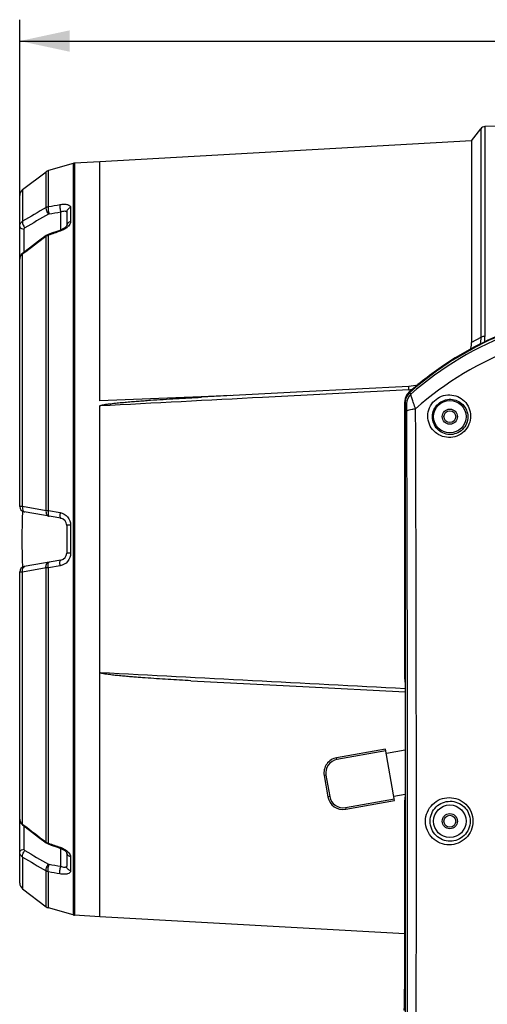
# Model space of a CAD drawing. Header units: millimetres. Extents: x -192 to 265, y -68 to 200.
# Tile 41 of 47: x 169 to 202, y 113 to 182. Entities that reach past the tile are written whole.
import ezdxf

# ---------------------------------------------------------------- set-up
doc = ezdxf.new("R2010")
doc.units = ezdxf.units.MM
doc.header["$LTSCALE"] = 16.335
doc.layers.get('0').update_dxf_attribs({"linetype": 'CONTINUOUS'})
doc.layers.add('02___PRT_ALL_AXES', color=7, linetype='CONTINUOUS')
doc.styles.get("Standard").update_dxf_attribs({"font": 'txt', "width": 0.85})
doc.dimstyles.new('DIMSTYLE_1', dxfattribs={"dimtxt": 3.3, "dimasz": 3.5, "dimexe": 1.5, "dimexo": 1, "dimgap": 0.825, "dimtad": 1, "dimdec": 0, "dimlfac": 100, "dimdsep": 46, "dimtxsty": 'STANDARD', "dimblk": '_FILLED', "dimblk1": '_FILLED', "dimblk2": '_FILLED', "dimcen": 0.09, "dimadec": 0, "dimazin": 0, "dimtp": 0.01, "dimtm": 0.01, "dimtfac": 1, "dimtdec": 0, "dimtofl": 0, "dimtmove": 0, "dimatfit": 3, "dimldrblk": '_FILLED', "dimfxl": 1, "dimtolj": 1, "dimarcsym": 0})

# ---------------------------------------------------------------- blocks, each defined once
blk = doc.blocks.new('_FILLED')
at = {"color": 0, "linetype": 'ByBlock'}
blk.add_solid([(0, 0), (-1, 0.214), (-1, -0.214)], dxfattribs=at)
blk = doc.blocks.new('*D6')
at = {"color": 7, "linetype": 'Continuous'}
for p, q in [((169.002, 166.493), (169.002, 182.329)), ((253.794, 150.078), (253.794, 182.329)), ((169.002, 180.829), (211.398, 180.829)), ((253.794, 180.829), (211.398, 180.829))]:
    blk.add_line(p, q, dxfattribs=at)
at = {"color": 7, "linetype": 'Continuous', "xscale": 3.5, "yscale": 3.5, "zscale": 3.5, "rotation": 180}
blk.add_blockref('_FILLED', (169.002, 180.829), dxfattribs=at)
at = {"color": 7, "linetype": 'Continuous', "xscale": 3.5, "yscale": 3.5, "zscale": 3.5}
blk.add_blockref('_FILLED', (253.794, 180.829), dxfattribs=at)

msp = doc.modelspace()

# ---------------------------------------------------------------- linework, layer by layer
at = {"color": 7, "linetype": 'Continuous'}
for p, q in [((200.75216, 173.80398), (201.40219, 174.66)), ((201.40219, 174.66), (201.40219, 159.98658)), ((205.60451, 174.8787), (201.69897, 174.81053)), ((201.69897, 174.81053), (201.69897, 160.06058)), ((200.75216, 173.80398), (174.64048, 172.34411)), ((200.75216, 173.80398), (200.75216, 159.64042)), ((172.75156, 172.2189), (171.02299, 171.72329)), ((171.02299, 169.19161), (171.02299, 171.72329)), ((172.86123, 172.23766), (172.75156, 172.2189)), ((172.75156, 172.2189), (172.75156, 119.37708)), ((174.64048, 172.34411), (172.86123, 172.23766)), ((172.86123, 172.23766), (172.86123, 119.35832)), ((174.64048, 155.53417), (174.64048, 172.34411)), ((169.2025, 170.38126), (170.85534, 171.6392)), ((170.85534, 169.11969), (170.85534, 171.6392)), ((169.2025, 170.38126), (169.2025, 168.15216)), ((169.00216, 148.09692), (169.00216, 169.97702)), ((172.58015, 169.11289), (172.58015, 168.12848)), ((171.88438, 167.53995), (171.88438, 168.81524)), ((172.30416, 168.7891), (172.30416, 167.83719)), ((169.317, 165.97705), (169.317, 167.60464)), ((172.30416, 167.81836), (172.30416, 167.81798)), ((172.30571, 167.83719), (172.30663, 167.84148)), ((171.0024, 167.22957), (170.8553, 167.15056)), ((170.85534, 147.82037), (170.85534, 167.0973)), ((171.23048, 167.30917), (171.0024, 167.22957)), ((171.02299, 147.81779), (171.02299, 167.17181)), ((169.11645, 165.80687), (169.03869, 165.67738)), ((169.20181, 165.88903), (169.11645, 165.80687)), ((169.22888, 165.85368), (169.2025, 165.83347)), ((169.2025, 148.11668), (169.2025, 165.83347)), ((201.40219, 159.98658), (200.75216, 159.64042)), ((196.35478, 156.54708), (188.90039, 156.15824)), ((196.99187, 156.6191), (196.35478, 156.54708)), ((181.76521, 155.81284), (174.64048, 155.53417)), ((183.83218, 155.8937), (181.76521, 155.81284)), ((188.90039, 156.15824), (181.76627, 155.78583)), ((196.33903, 156.30606), (186.07374, 155.76799)), ((196.36149, 156.13253), (196.3047, 156.07723)), ((196.36149, 156.13253), (196.48913, 155.98979)), ((174.64048, 119.25187), (174.64048, 155.1678)), ((196.06556, 155.52549), (196.06374, 155.46865)), ((196.06374, 136.13269), (196.06374, 155.46865)), ((196.06374, 155.46865), (196.06386, 155.46865)), ((196.06386, 136.13246), (196.06386, 155.46865)), ((196.09466, 155.4342), (196.06386, 155.46865)), ((196.09466, 155.4342), (196.09466, 89.44046)), ((196.1913, 155.32612), (196.09466, 155.4342)), ((169.2025, 148.11668), (170.85534, 147.82037)), ((171.88438, 147.26901), (169.317, 147.72171)), ((171.02299, 147.81779), (171.84553, 147.67043)), ((172.58015, 146.7824), (172.58015, 144.81358)), ((172.30416, 146.76873), (172.30416, 144.82725)), ((171.88438, 144.32697), (169.317, 143.87427)), ((169.00216, 121.61896), (169.00216, 143.49906)), ((170.85534, 143.7756), (169.2025, 143.4793)), ((169.2025, 125.76251), (169.2025, 143.4793)), ((170.85534, 124.49868), (170.85534, 143.7756)), ((171.84553, 143.92554), (171.02299, 143.77819)), ((171.02299, 124.42417), (171.02299, 143.77819)), ((196.06376, 136.13269), (196.06386, 136.13246)), ((196.07261, 136.12371), (196.06386, 136.13246)), ((196.07914, 135.74276), (196.07914, 127.65922)), ((194.71156, 131.04047), (191.27212, 130.434)), ((194.73362, 130.9154), (191.29417, 130.30893)), ((195.35111, 127.41342), (194.71156, 131.04047)), ((196.07914, 130.95921), (194.7667, 130.72779)), ((191.29417, 130.30893), (191.27212, 130.434)), ((190.52154, 129.2055), (190.39647, 129.18345)), ((190.39647, 129.18345), (190.66111, 127.6826)), ((190.52154, 129.2055), (190.78618, 127.70466)), ((190.78618, 127.70466), (190.66111, 127.6826)), ((191.88961, 126.93203), (195.32905, 127.53849)), ((191.91167, 126.80696), (195.35111, 127.41342)), ((195.29597, 127.7261), (196.07914, 127.86419)), ((191.88961, 126.93203), (191.91167, 126.80696)), ((196.06374, 115.61926), (196.06374, 127.26929)), ((196.06376, 127.26929), (196.06386, 127.26952)), ((196.07261, 127.27827), (196.06386, 127.26952)), ((196.06386, 115.61926), (196.06386, 127.26952)), ((169.03422, 125.92988), (169.10811, 125.79948)), ((169.10811, 125.79948), (169.20181, 125.70695)), ((169.2025, 125.76251), (169.22888, 125.7423)), ((169.317, 123.99134), (169.317, 125.61893)), ((170.32179, 124.85186), (170.8553, 124.44542)), ((170.8553, 124.44542), (171.0024, 124.36641)), ((171.0024, 124.36641), (171.21746, 124.29135)), ((171.82529, 124.07954), (171.85165, 124.07007)), ((171.85165, 124.07007), (172.02877, 123.98993)), ((171.88438, 122.78074), (171.88438, 124.05526)), ((169.2025, 123.44382), (169.2025, 121.21472)), ((172.29985, 123.76682), (172.30504, 123.75739)), ((172.30416, 123.77796), (172.30416, 123.77762)), ((172.30416, 123.75739), (172.30416, 122.80688)), ((172.58015, 123.4675), (172.58015, 122.48309)), ((170.85534, 119.95678), (170.85534, 122.47629)), ((171.02299, 119.87269), (171.02299, 122.40437)), ((169.2025, 121.21472), (170.85534, 119.95678)), ((172.75156, 119.37708), (171.02299, 119.87269)), ((172.86123, 119.35832), (172.75156, 119.37708)), ((174.64048, 119.25187), (172.86123, 119.35832)), ((196.06374, 118.05412), (174.64048, 119.25187)), ((196.061, 114.81992), (196.06185, 114.94554)), ((196.06374, 115.61926), (196.06386, 115.61926)), ((196.06382, 115.52503), (196.06386, 115.61926)), ((196.05472, 114.25796), (196.05489, 114.26892)), ((196.05725, 114.45187), (196.05473, 114.26996)), ((196.05473, 114.26996), (196.05475, 114.25796)), ((196.05489, 114.26892), (196.05611, 114.35175)), ((196.03642, 113.14898), (196.02805, 112.66129))]:
    msp.add_line(p, q, dxfattribs=at)
for points in [[(172.03978, 167.61211), (171.86474, 167.53083), (171.82529, 167.51644)], [(172.26185, 167.77954), (172.17604, 167.70137), (172.03978, 167.61211)], [(172.30663, 167.84148), (172.30119, 167.83143), (172.26185, 167.77954)], [(170.8553, 167.15056), (170.33257, 166.75234), (169.69813, 166.26829), (169.20181, 165.88903)], [(171.82529, 167.51644), (171.60542, 167.43987), (171.23048, 167.30917)], [(169.03869, 165.67738), (169.00377, 165.53248), (169.00216, 165.49284)], [(208.62933, 161.81948), (205.17709, 161.04654), (201.90552, 159.7887), (198.89636, 158.08911), (196.36149, 156.13253)], [(196.3047, 156.07723), (196.13691, 155.82184), (196.06556, 155.52549)], [(181.0346, 135.84836), (188.88707, 135.43843), (196.07914, 135.06327)], [(169.00216, 126.10301), (169.003, 126.07442), (169.03422, 125.92988)], [(169.20181, 125.70695), (169.68736, 125.33591), (170.32179, 124.85186)], [(171.21746, 124.29135), (171.59239, 124.16064), (171.82529, 124.07954)], [(172.02877, 123.98993), (172.16845, 123.90044), (172.25766, 123.821), (172.29985, 123.76682)], [(196.06378, 115.61926), (196.06345, 115.35836), (196.06131, 114.88189), (196.05725, 114.45187)], [(196.0547, 114.26996), (196.04669, 113.76914), (196.03642, 113.14898)]]:
    msp.add_lwpolyline(points, dxfattribs=at)
for centre, radius in [((199.22816, 154.41463), 1.143), ((199.22816, 154.41463), 0.5334), ((199.22816, 154.41463), 0.4191), ((199.22816, 125.96663), 1.143), ((199.22816, 125.96663), 0.5334), ((199.22816, 125.96663), 0.4191)]:
    msp.add_circle(centre, radius, dxfattribs=at)
for centre, radius, start, end in [((201.70562, 174.42959), 0.381, 91, 142.7883024), ((171.163, 171.23496), 0.508, 105.9984907, 127.2740233), ((172.89157, 171.73057), 0.508, 93.4238077, 105.9984907), ((169.51016, 169.97702), 0.508, 127.2740233, 180), ((561.49785, -500.11637), 774.90546, 120.27271102, 120.41431888), ((553.11098, -484.57417), 756.7737, 120.32436459, 120.46944448), ((171.5696, 168.64234), 1.19074, 307.3014041, 311.969579), ((172.57159, 167.81833), 0.26742, 176.0854517, 179.9919842), ((724.57552, -558.76977), 912.95621, 127.33782386, 127.46631756), ((171.15022, 166.65123), 0.53472, 120.5398642, 123.4667079), ((171.15603, 166.64146), 0.54609, 118.5272104, 120.5437963), ((171.16274, 166.62887), 0.56035, 113.9005755, 118.5155106), ((171.17277, 166.6054), 0.58588, 104.8118732, 113.8674377), ((169.35508, 165.49314), 0.35292, 170.8889537, 179.971123), ((169.36552, 165.49139), 0.3635, 163.3797175, 170.8764393), ((169.48335, 165.4053), 0.51206, 123.2612836, 130.4177759), ((211.97649, 138.45072), 23.59545, 108.7803382, 123.4655893), ((199.28729, 160.06267), 2.41169, 350.1682671, 359.9502377), ((211.64161, 138.95683), 22.98857, 123.4648932, 131.657442), ((196.95719, 155.46725), 0.89343, 157.315075, 173.5521277), ((196.98353, 155.43425), 0.88886, 131.6893302, 180.0029166), ((196.9534, 155.46815), 0.88958, 155.8829819, 157.2744589), ((196.95448, 155.4675), 0.89083, 145.9793947, 155.8732231), ((196.98388, 155.43414), 0.88923, 155.8513851, 160.2256324), ((196.9838, 155.43412), 0.88916, 147.7965005, 155.8476513), ((197.0803, 155.32584), 0.889, 131.681143, 179.9814769), ((196.9538, 155.46768), 0.89017, 137.3313625, 145.9648), ((196.98378, 155.43408), 0.88918, 142.4680724, 147.7933175), ((196.98294, 155.43472), 0.88811, 139.7392506, 142.46749), ((196.95372, 155.46762), 0.89016, 131.6910622, 137.3244986), ((196.98432, 155.43345), 0.88999, 131.6931858, 139.7345015), ((195.91363, 164.42666), 8.13173, 272.9986888, 275.0566236), ((196.95319, 155.46836), 0.88933, 175.7915146, 179.9815844), ((196.95287, 155.4684), 0.88901, 173.5943482, 175.7921275), ((196.98509, 155.43411), 0.89042, 171.9569678, 179.9942751), ((196.98313, 155.43431), 0.88846, 169.1733864, 171.9521157), ((196.98407, 155.43413), 0.88942, 163.9031125, 169.1728894), ((196.98396, 155.43411), 0.88931, 160.2251479, 163.8999228), ((-7515.05569, 125.0809), 7711.31375, 359.778871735, 0.220701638), ((-7473.14979, 125.08095), 7670.02892, 359.776310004, 0.223257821), ((169.38316, 148.09692), 0.381, 179.9999977, 259.9999866), ((171.79616, 146.76873), 0.508, 0, 80), ((171.79616, 144.82725), 0.508, 280, 360), ((169.38316, 143.49906), 0.381, 100, 180), ((191.45957, 129.3709), 1.0795, 100, 190), ((191.45957, 129.3709), 0.9525, 100, 190), ((191.72421, 127.87006), 1.0795, 190, 280), ((191.72421, 127.87006), 0.9525, 190, 280), ((169.35331, 126.10273), 0.35115, 180.0114861, 186.3629021), ((724.57552, 850.36575), 912.95621, 232.53368243, 232.66217614), ((171.15823, 124.95794), 0.55015, 236.5943757, 246.0741911), ((171.16968, 124.98272), 0.57745, 246.0330169, 250.5497439), ((171.17471, 124.99697), 0.59255, 250.5505297, 255.1649043), ((561.49785, 791.71235), 774.90546, 239.58568112, 239.72728898), ((553.11098, 776.17014), 756.7737, 239.53055552, 239.67563541), ((171.56946, 122.95347), 1.19096, 48.0422581, 52.6971414), ((172.57179, 123.77766), 0.26763, 180.0091006, 184.1644177), ((169.51016, 121.61896), 0.508, 180, 232.7259767), ((171.163, 120.36102), 0.508, 232.7259767, 254.0015093), ((172.89157, 119.86541), 0.508, 254.0015093, 266.5761923), ((91.8457, 115.58228), 104.2181, 359.6499364, 359.8409657), ((80.8586, 115.61888), 115.20526, 359.8379295, 359.9533234), ((133.87499, 115.21452), 62.18711, 359.2050638, 359.3373868), ((119.15446, 115.38359), 76.90861, 359.3382641, 359.5800649)]:
    msp.add_arc(centre, radius, start, end, dxfattribs=at)
for centre, start_param, end_param in [((196.07249, 135.74276), -1.57079633, -0.01745329), ((196.07249, 127.65922), -3.12413936, -1.57079633)]:
    msp.add_ellipse(centre, major_axis=(0, 0.381), ratio=0.01745506, start_param=start_param, end_param=end_param, dxfattribs=at)
for points, knots in [([(170.85534, 169.11969), (170.84685, 169.08945), (170.84782, 169.0146), (170.89143, 168.85309), (170.96047, 168.732), (171.01993, 168.65846)], [0, 0, 0, 0, 0.1878894, 0.4342615, 1, 1, 1, 1]), ([(171.02299, 169.19161), (171.01134, 169.16132), (171.00064, 169.08407), (171.00413, 168.90927), (171.03117, 168.7671), (171.06184, 168.67353)], [0, 0, 0, 0, 0.18535839, 0.43764255, 1, 1, 1, 1]), ([(171.84552, 169.33232), (171.83405, 169.30189), (171.82351, 169.22468), (171.82708, 169.05023), (171.85393, 168.9085), (171.88438, 168.81524)], [0, 0, 0, 0, 0.18611846, 0.43852054, 1, 1, 1, 1]), ([(171.84553, 169.33231), (171.94027, 169.34846), (172.11609, 169.36568), (172.35018, 169.34453), (172.50693, 169.27578), (172.57091, 169.18589), (172.58016, 169.13683), (172.58015, 169.11289)], [0, 0, 0, 0, 0.33980655, 0.62003302, 0.82922358, 0.91536349, 1, 1, 1, 1]), ([(172.58015, 169.11289), (172.50481, 169.09379), (172.36451, 169.01462), (172.30416, 168.86135), (172.30416, 168.7891)], [0, 0, 0, 0, 0.51824964, 1, 1, 1, 1]), ([(171.88438, 168.81524), (171.93617, 168.83423), (172.03197, 168.86356), (172.1498, 168.88098), (172.22697, 168.87325), (172.26971, 168.85757), (172.29885, 168.82796), (172.30416, 168.80189), (172.30416, 168.7891)], [0, 0, 0, 0, 0.35020662, 0.6352917, 0.74769661, 0.83987863, 0.91880099, 1, 1, 1, 1]), ([(169.00216, 167.79224), (169.00216, 167.86184), (169.04007, 168.00574), (169.14255, 168.11224), (169.2025, 168.15216)], [0, 0, 0, 0, 0.49141026, 1, 1, 1, 1]), ([(169.00216, 167.79224), (169.00216, 167.76922), (169.03101, 167.70035), (169.15053, 167.63232), (169.25605, 167.61001), (169.317, 167.60464)], [0, 0, 0, 0, 0.17641363, 0.53129345, 1, 1, 1, 1]), ([(169.2025, 168.15216), (169.19349, 168.12215), (169.19387, 168.04707), (169.23734, 167.8847), (169.30701, 167.76284), (169.36709, 167.68887)], [0, 0, 0, 0, 0.18659417, 0.43264331, 1, 1, 1, 1]), ([(169.317, 167.60464), (169.317, 167.62939), (169.33246, 167.66443), (169.35953, 167.68442), (169.36709, 167.68887)], [0, 0, 0, 0, 0.73852428, 1, 1, 1, 1]), ([(172.2912, 167.69516), (172.25931, 167.67081), (172.12073, 167.57493), (171.9666, 167.5022), (171.84553, 167.45987)], [0, 0, 0, 0, 0.23824923, 1, 1, 1, 1]), ([(172.58015, 168.12848), (172.5085, 168.11109), (172.37553, 168.04231), (172.30935, 167.90343), (172.30479, 167.83658)], [0, 0, 0, 0, 0.52393066, 1, 1, 1, 1]), ([(172.58015, 168.12848), (172.58016, 168.0984), (172.5538, 167.95289), (172.45157, 167.83426), (172.36589, 167.75703)], [0, 0, 0, 0, 0.20682501, 1, 1, 1, 1]), ([(170.85534, 167.0973), (170.85335, 167.10359), (170.84893, 167.11985), (170.84615, 167.14361), (170.8553, 167.15056)], [0, 0, 0, 0, 0.36482984, 1, 1, 1, 1]), ([(171.02299, 167.17181), (171.02008, 167.18008), (171.01473, 167.19364), (171.00924, 167.21407), (171.00373, 167.22085), (171.00358, 167.23015), (171.00241, 167.22956)], [0, 0, 0, 0, 0.42881959, 0.7437147, 0.93601896, 1, 1, 1, 1]), ([(171.84553, 167.45987), (171.84267, 167.46797), (171.83743, 167.48127), (171.83204, 167.50123), (171.82664, 167.50796), (171.82646, 167.51697), (171.8253, 167.51643)], [0, 0, 0, 0, 0.42895292, 0.74378537, 0.93603, 1, 1, 1, 1]), ([(169.2025, 165.83347), (169.20035, 165.84003), (169.19561, 165.85692), (169.1923, 165.88178), (169.20181, 165.88903)], [0, 0, 0, 0, 0.36613723, 1, 1, 1, 1]), ([(227.97197, 156.09803), (226.90028, 157.05244), (224.56878, 158.76018), (220.66811, 160.63487), (216.49317, 161.77857), (212.18216, 162.16266), (207.87114, 161.77857), (203.69621, 160.63486), (199.79553, 158.76018), (197.46403, 157.05243), (196.39235, 156.09802)], [0, 0, 0, 0, 0.12499813, 0.24999267, 0.37499525, 0.50000001, 0.62500478, 0.75000736, 0.87500189, 1, 1, 1, 1]), ([(212.2141, 161.86397), (209.36564, 161.86773), (203.62996, 160.85793), (198.61417, 157.87378), (196.48913, 155.98979)], [0, 0, 0, 0, 0.50074999, 1, 1, 1, 1]), ([(212.21301, 160.72682), (209.42282, 160.73044), (203.80698, 159.74662), (198.89168, 156.82235), (196.8209, 154.96778)], [0, 0, 0, 0, 0.50092859, 1, 1, 1, 1]), ([(201.40219, 159.98658), (201.40245, 159.94286), (201.39768, 159.76626), (201.36965, 159.59039), (201.33668, 159.46166)], [0, 0, 0, 0, 0.24754146, 1, 1, 1, 1]), ([(201.69897, 160.06058), (201.67053, 160.06033), (201.56856, 160.05364), (201.46444, 160.02687), (201.40219, 159.98658)], [0, 0, 0, 0, 0.27723543, 1, 1, 1, 1]), ([(200.67967, 159.09613), (200.69164, 159.14095), (200.73332, 159.3195), (200.75216, 159.50349), (200.75216, 159.64042)], [0, 0, 0, 0, 0.25303429, 1, 1, 1, 1]), ([(196.33903, 156.30606), (196.33837, 156.33855), (196.33821, 156.39535), (196.33924, 156.47446), (196.34538, 156.51437), (196.34833, 156.5466), (196.35471, 156.54708)], [0, 0, 0, 0, 0.40096747, 0.71733177, 0.92109153, 1, 1, 1, 1]), ([(174.64048, 155.1678), (174.64048, 155.17661), (174.65837, 155.18997), (174.69007, 155.20434), (174.7355, 155.2188), (174.78951, 155.23235), (174.86263, 155.24821), (174.95447, 155.26508), (175.06516, 155.28287), (175.17609, 155.29899), (175.32421, 155.31888), (175.50964, 155.34148), (175.73241, 155.36622), (176.02966, 155.39687), (176.40154, 155.43186), (176.84807, 155.47028), (177.29478, 155.50603), (177.74164, 155.53969), (178.33756, 155.58226), (179.08268, 155.63184), (179.97705, 155.68685), (180.87158, 155.73816), (181.46803, 155.77026), (181.76627, 155.78583)], [0, 0, 0, 0, 0.00368691, 0.00757044, 0.01537204, 0.02318652, 0.03100422, 0.04664175, 0.06228013, 0.07791817, 0.09355559, 0.12482826, 0.15609855, 0.18736675, 0.24989773, 0.31242315, 0.37494406, 0.43746117, 0.49997501, 0.62499422, 0.75000399, 0.87500563, 1, 1, 1, 1]), ([(196.8209, 154.96778), (196.77268, 155.09662), (196.70528, 155.28266), (196.62339, 155.51923), (196.57369, 155.66764), (196.53541, 155.79055), (196.50661, 155.88583), (196.49436, 155.94732), (196.48542, 155.98057), (196.48913, 155.98979)], [0, 0, 0, 0, 0.38349226, 0.55151498, 0.69809148, 0.81934016, 0.91169488, 0.97229804, 1, 1, 1, 1]), ([(197.68227, 154.46628), (197.68446, 154.66315), (197.76938, 155.06252), (198.11854, 155.56155), (198.63173, 155.8847), (199.22027, 155.98504), (199.79431, 155.85892), (200.27674, 155.53074), (200.60383, 155.04549), (200.68438, 154.6596), (200.68652, 154.46682)], [0, 0, 0, 0, 0.12703989, 0.25545232, 0.38295635, 0.50812876, 0.63111252, 0.75309569, 0.87560615, 1, 1, 1, 1]), ([(196.20086, 154.78458), (196.2006, 154.84989), (196.20011, 154.94531), (196.19882, 155.06792), (196.19799, 155.14881), (196.19599, 155.21728), (196.19647, 155.27173), (196.1914, 155.30417), (196.1943, 155.32276), (196.1913, 155.32612)], [0, 0, 0, 0, 0.36167321, 0.52826103, 0.67931426, 0.80887876, 0.90978772, 0.97505726, 1, 1, 1, 1]), ([(198.00842, 154.41463), (198.01063, 154.57843), (198.08218, 154.91138), (198.37511, 155.32641), (198.80415, 155.59198), (199.29136, 155.6699), (199.76167, 155.56158), (200.15473, 155.28988), (200.42183, 154.89085), (200.48819, 154.57365), (200.49035, 154.41463)], [0, 0, 0, 0, 0.12791944, 0.25784209, 0.38635227, 0.51144179, 0.63349476, 0.75425695, 0.87581509, 1, 1, 1, 1]), ([(196.20086, 154.78458), (196.20284, 154.80981), (196.26697, 154.86377), (196.39457, 154.9053), (196.58945, 154.94667), (196.7383, 154.96179), (196.82089, 154.96779)], [0, 0, 0, 0, 0.11411447, 0.32337194, 0.62661637, 1, 1, 1, 1]), ([(200.68652, 154.46682), (200.68884, 154.26717), (200.61068, 153.85988), (200.26267, 153.3476), (199.74242, 153.01495), (199.14356, 152.91304), (198.56209, 153.04469), (198.07764, 153.38202), (197.75386, 153.87803), (197.68001, 154.27067), (197.68227, 154.46628)], [0, 0, 0, 0, 0.12701754, 0.25557813, 0.38359657, 0.50918889, 0.63206606, 0.75351702, 0.87556116, 1, 1, 1, 1]), ([(200.49035, 154.41463), (200.49265, 154.24804), (200.42787, 153.90712), (200.13591, 153.47858), (199.69922, 153.20343), (199.20116, 153.12442), (198.72357, 153.23889), (198.32914, 153.51987), (198.06584, 153.9293), (198.00621, 154.25289), (198.00842, 154.41463)], [0, 0, 0, 0, 0.12788358, 0.257999, 0.3872765, 0.51301529, 0.63496071, 0.75498732, 0.87583808, 1, 1, 1, 1]), ([(169.00216, 148.09692), (169.00216, 148.10206), (169.02761, 148.10692), (169.06033, 148.11202), (169.1264, 148.11541), (169.17448, 148.11643), (169.2025, 148.11668)], [0, 0, 0, 0, 0.07599306, 0.27264087, 0.585774, 1, 1, 1, 1]), ([(169.2025, 148.11668), (169.19875, 148.09274), (169.19001, 148.00241), (169.20135, 147.90847), (169.22651, 147.84673)], [0, 0, 0, 0, 0.26655945, 1, 1, 1, 1]), ([(169.22651, 147.84673), (169.24022, 147.8131), (169.27494, 147.75344), (169.33703, 147.71818), (169.36709, 147.71288)], [0, 0, 0, 0, 0.54335244, 1, 1, 1, 1]), ([(170.85534, 147.82037), (170.84836, 147.77353), (170.84496, 147.68242), (170.87193, 147.55781), (170.92881, 147.46151), (170.99021, 147.42668), (171.01993, 147.42144)], [0, 0, 0, 0, 0.30313712, 0.5771545, 0.80684862, 1, 1, 1, 1]), ([(170.85534, 147.82037), (170.86828, 147.82037), (170.92417, 147.82012), (170.98005, 147.819), (171.02299, 147.81779)], [0, 0, 0, 0, 0.23140038, 1, 1, 1, 1]), ([(171.02299, 147.81779), (171.01843, 147.79302), (171.00444, 147.70153), (170.99891, 147.60801), (171.00537, 147.54088)], [0, 0, 0, 0, 0.27192893, 1, 1, 1, 1]), ([(171.00537, 147.54088), (171.00831, 147.51027), (171.01314, 147.46439), (171.04487, 147.41704), (171.06184, 147.41405)], [0, 0, 0, 0, 0.64088965, 1, 1, 1, 1]), ([(171.84552, 147.67044), (171.82904, 147.57992), (171.81928, 147.45391), (171.83624, 147.31889), (171.86753, 147.27198), (171.88438, 147.26901)], [0, 0, 0, 0, 0.65883537, 0.87752708, 1, 1, 1, 1]), ([(171.84553, 147.67043), (172.04409, 147.63486), (172.43202, 147.4119), (172.58016, 146.98935), (172.58015, 146.7824)], [0, 0, 0, 0, 0.49360505, 1, 1, 1, 1]), ([(172.58015, 146.7824), (172.54326, 146.782), (172.47703, 146.78083), (172.39897, 146.77852), (172.35137, 146.77554), (172.32583, 146.77402), (172.31404, 146.77133), (172.30416, 146.77056), (172.30416, 146.76873)], [0, 0, 0, 0, 0.39980116, 0.72003991, 0.83902755, 0.92637819, 0.98018197, 1, 1, 1, 1]), ([(172.58015, 144.81358), (172.58018, 144.60663), (172.43201, 144.18408), (172.04409, 143.96112), (171.84553, 143.92554)], [0, 0, 0, 0, 0.50639459, 1, 1, 1, 1]), ([(172.58015, 144.81358), (172.54326, 144.81398), (172.47703, 144.81515), (172.39897, 144.81746), (172.35137, 144.82044), (172.32583, 144.82196), (172.31404, 144.82465), (172.30416, 144.82542), (172.30416, 144.82725)], [0, 0, 0, 0, 0.39980121, 0.72004, 0.83902765, 0.92637831, 0.98018207, 1, 1, 1, 1]), ([(170.85534, 143.7756), (170.84836, 143.82245), (170.84496, 143.91356), (170.87193, 144.03817), (170.92881, 144.13447), (170.99021, 144.1693), (171.01993, 144.17454)], [0, 0, 0, 0, 0.30313715, 0.57715452, 0.80684862, 1, 1, 1, 1]), ([(171.02299, 143.77819), (171.01843, 143.80296), (171.00444, 143.89445), (170.99891, 143.98797), (171.00537, 144.0551)], [0, 0, 0, 0, 0.2719289, 1, 1, 1, 1]), ([(171.00537, 144.0551), (171.00831, 144.08571), (171.01314, 144.13158), (171.04487, 144.17894), (171.06184, 144.18193)], [0, 0, 0, 0, 0.64088966, 1, 1, 1, 1]), ([(171.84553, 143.92554), (171.82904, 144.01606), (171.81929, 144.14207), (171.83624, 144.27709), (171.86753, 144.324), (171.88438, 144.32697)], [0, 0, 0, 0, 0.65883095, 0.87752596, 1, 1, 1, 1]), ([(169.2025, 143.4793), (169.17449, 143.47955), (169.12641, 143.48058), (169.06035, 143.48396), (169.02762, 143.48906), (169.00216, 143.49392), (169.00216, 143.49906)], [0, 0, 0, 0, 0.41408583, 0.72723987, 0.92395922, 1, 1, 1, 1]), ([(169.2025, 143.4793), (169.19875, 143.50323), (169.19001, 143.59357), (169.20135, 143.68751), (169.22651, 143.74924)], [0, 0, 0, 0, 0.26655944, 1, 1, 1, 1]), ([(169.22651, 143.74924), (169.24022, 143.78288), (169.27494, 143.84254), (169.33703, 143.8778), (169.36709, 143.8831)], [0, 0, 0, 0, 0.54335246, 1, 1, 1, 1]), ([(171.02299, 143.77819), (171.0081, 143.77777), (170.95223, 143.77637), (170.89634, 143.77561), (170.85534, 143.7756)], [0, 0, 0, 0, 0.26646401, 1, 1, 1, 1]), ([(181.0346, 135.84836), (180.76675, 135.86235), (180.23109, 135.89127), (179.42774, 135.93783), (178.62456, 135.98809), (177.95545, 136.03371), (177.42034, 136.07313), (177.01911, 136.10442), (176.61802, 136.13782), (176.21714, 136.17389), (175.88333, 136.20692), (175.61654, 136.23602), (175.41663, 136.2596), (175.21702, 136.28559), (175.05103, 136.31022), (174.91888, 136.33318), (174.83644, 136.34967), (174.77157, 136.36509), (174.72193, 136.37875), (174.67984, 136.39438), (174.64048, 136.41235), (174.64048, 136.42818)], [0, 0, 0, 0, 0.12502368, 0.25005464, 0.37509366, 0.50014192, 0.56267017, 0.62520154, 0.68773646, 0.75027553, 0.81281951, 0.84409382, 0.87536976, 0.90664729, 0.93792558, 0.95356452, 0.96920087, 0.97701677, 0.98482754, 0.99261968, 1, 1, 1, 1]), ([(197.51919, 125.96819), (197.51926, 126.18798), (197.60883, 126.63028), (197.98587, 127.18243), (198.5394, 127.5455), (199.18439, 127.67195), (199.83037, 127.5468), (200.38564, 127.18363), (200.76347, 126.63069), (200.85321, 126.18801), (200.85321, 125.96821)], [0, 0, 0, 0, 0.12691987, 0.25255072, 0.37654917, 0.49960644, 0.62285219, 0.74722958, 0.87307556, 1, 1, 1, 1]), ([(197.84616, 125.96663), (197.84623, 126.15327), (197.92216, 126.52811), (198.24103, 126.99486), (198.7071, 127.30064), (199.24891, 127.40711), (199.79193, 127.30225), (200.26017, 126.99636), (200.58008, 126.52862), (200.65616, 126.15328), (200.6562, 125.96663)], [0, 0, 0, 0, 0.1276608, 0.2535072, 0.37709741, 0.49941822, 0.62201018, 0.74615484, 0.87232999, 1, 1, 1, 1]), ([(169.2025, 125.76251), (169.20035, 125.75595), (169.19561, 125.73906), (169.1923, 125.7142), (169.20181, 125.70695)], [0, 0, 0, 0, 0.36613733, 1, 1, 1, 1]), ([(200.85321, 125.96821), (200.85329, 125.74818), (200.76372, 125.30479), (200.38516, 124.75096), (199.82867, 124.38766), (199.18189, 124.2633), (198.53712, 124.39076), (197.98452, 124.7543), (197.60834, 125.30635), (197.51905, 125.74843), (197.51919, 125.96819)], [0, 0, 0, 0, 0.12700182, 0.25303058, 0.37758107, 0.50090029, 0.62389145, 0.74771466, 0.87315623, 1, 1, 1, 1]), ([(200.6562, 125.96663), (200.65628, 125.77972), (200.58029, 125.4036), (200.25954, 124.93491), (199.7899, 124.62893), (199.246, 124.52501), (198.70449, 124.63264), (198.23952, 124.93894), (197.92163, 125.40552), (197.84606, 125.78006), (197.84616, 125.96663)], [0, 0, 0, 0, 0.12778026, 0.25420524, 0.37858493, 0.50127663, 0.62351115, 0.7468655, 0.87245007, 1, 1, 1, 1]), ([(169.00216, 123.80373), (169.00216, 123.82676), (169.03101, 123.89563), (169.15053, 123.96366), (169.25605, 123.98597), (169.317, 123.99134)], [0, 0, 0, 0, 0.1764136, 0.53129342, 1, 1, 1, 1]), ([(169.36709, 123.90711), (169.35954, 123.91156), (169.33246, 123.93155), (169.317, 123.96658), (169.317, 123.99134)], [0, 0, 0, 0, 0.26138094, 1, 1, 1, 1]), ([(170.85534, 124.49868), (170.85335, 124.49239), (170.84893, 124.47613), (170.84615, 124.45237), (170.8553, 124.44542)], [0, 0, 0, 0, 0.36483484, 1, 1, 1, 1]), ([(171.02299, 124.42417), (171.02008, 124.4159), (171.01473, 124.40234), (171.00924, 124.38191), (171.00373, 124.37513), (171.00358, 124.36583), (171.00241, 124.36642)], [0, 0, 0, 0, 0.42882095, 0.74371656, 0.93602035, 1, 1, 1, 1]), ([(171.84552, 124.1361), (171.84267, 124.128), (171.83743, 124.11471), (171.83202, 124.09472), (171.82665, 124.08803), (171.82645, 124.07898), (171.82529, 124.07954)], [0, 0, 0, 0, 0.42898015, 0.74382197, 0.93605733, 1, 1, 1, 1]), ([(171.84553, 124.13611), (171.88667, 124.12173), (172.0434, 124.06027), (172.19204, 123.97653), (172.29122, 123.90081)], [0, 0, 0, 0, 0.25887652, 1, 1, 1, 1]), ([(169.2025, 123.44382), (169.14256, 123.48373), (169.04008, 123.59022), (169.00216, 123.73412), (169.00216, 123.80373)], [0, 0, 0, 0, 0.50847458, 1, 1, 1, 1]), ([(169.2025, 123.44382), (169.19349, 123.47383), (169.19387, 123.54891), (169.23734, 123.71128), (169.30701, 123.83314), (169.36709, 123.90711)], [0, 0, 0, 0, 0.18659417, 0.43264328, 1, 1, 1, 1]), ([(172.58015, 123.4675), (172.5087, 123.48484), (172.37609, 123.55333), (172.30971, 123.69157), (172.30487, 123.75822)], [0, 0, 0, 0, 0.52387275, 1, 1, 1, 1]), ([(172.36572, 123.83911), (172.39799, 123.81003), (172.49867, 123.70846), (172.58016, 123.56897), (172.58015, 123.4675)], [0, 0, 0, 0, 0.29980335, 1, 1, 1, 1]), ([(170.85534, 122.47629), (170.84685, 122.50653), (170.84782, 122.58138), (170.89143, 122.74289), (170.96047, 122.86398), (171.01993, 122.93752)], [0, 0, 0, 0, 0.18788941, 0.43426154, 1, 1, 1, 1]), ([(171.02299, 122.40437), (171.01134, 122.43466), (171.00064, 122.51191), (171.00413, 122.68671), (171.03117, 122.82888), (171.06184, 122.92245)], [0, 0, 0, 0, 0.18535838, 0.43764249, 1, 1, 1, 1]), ([(171.84553, 122.26367), (171.83406, 122.2941), (171.82351, 122.37131), (171.82708, 122.54576), (171.85393, 122.68748), (171.88438, 122.78074)], [0, 0, 0, 0, 0.18611609, 0.43851634, 1, 1, 1, 1]), ([(172.30416, 122.80688), (172.30417, 122.79409), (172.29885, 122.76802), (172.26971, 122.73842), (172.22697, 122.72273), (172.1498, 122.715), (172.03197, 122.73242), (171.93617, 122.76175), (171.88438, 122.78074)], [0, 0, 0, 0, 0.08120049, 0.16011995, 0.25230223, 0.36470769, 0.64979279, 1, 1, 1, 1]), ([(172.58015, 122.48309), (172.50481, 122.50219), (172.36451, 122.58136), (172.30416, 122.73463), (172.30416, 122.80688)], [0, 0, 0, 0, 0.51824972, 1, 1, 1, 1]), ([(172.58015, 122.48309), (172.58016, 122.45915), (172.57091, 122.41008), (172.50693, 122.32021), (172.35019, 122.25145), (172.11609, 122.2303), (171.94027, 122.24752), (171.84553, 122.26367)], [0, 0, 0, 0, 0.08463686, 0.17077569, 0.37996698, 0.66019283, 1, 1, 1, 1]), ([(196.02852, 112.67441), (196.03077, 112.80405), (196.03983, 113.3319), (196.04845, 113.85975), (196.05472, 114.25796)], [0, 0, 0, 0, 0.24560648, 1, 1, 1, 1])]:
    msp.add_open_spline(points, degree=3, knots=knots, dxfattribs=at)
for points in [[(170.85534, 169.11969), (170.90607, 169.15322), (170.96382, 169.17759), (171.02299, 169.19161)], [(171.02299, 169.19161), (171.29714, 169.23866), (171.57132, 169.28556), (171.84553, 169.33231)], [(171.01993, 168.65846), (171.03274, 168.66596), (171.04721, 168.671), (171.06184, 168.67353)], [(171.06184, 168.67353), (171.33599, 168.72091), (171.61017, 168.76814), (171.88438, 168.81524)], [(171.84553, 167.45987), (171.5713, 167.36399), (171.29712, 167.26797), (171.02299, 167.17181)], [(169.06175, 165.69264), (169.04269, 165.66249), (169.02739, 165.62953), (169.0172, 165.59536)], [(169.15135, 165.79515), (169.11682, 165.76569), (169.08599, 165.731), (169.06175, 165.69264)], [(186.07374, 155.76799), (182.26265, 155.56809), (178.45156, 155.36803), (174.64048, 155.1678)], [(174.64048, 136.42818), (181.78667, 136.05272), (188.93289, 135.67788), (196.07914, 135.30353)], [(169.00433, 126.06382), (169.00729, 126.03722), (169.01333, 126.01081), (169.02206, 125.98551)], [(169.02206, 125.98551), (169.03685, 125.94265), (169.05976, 125.90205), (169.08788, 125.86648)], [(169.08788, 125.86648), (169.11986, 125.82601), (169.15939, 125.79083), (169.2025, 125.76251)], [(171.02299, 124.42417), (171.29712, 124.32801), (171.5713, 124.23199), (171.84553, 124.13611)], [(171.06184, 122.92245), (171.04721, 122.92498), (171.03274, 122.93002), (171.01993, 122.93752)], [(171.88438, 122.78074), (171.61017, 122.82784), (171.33599, 122.87507), (171.06184, 122.92245)], [(171.02299, 122.40437), (170.96382, 122.41839), (170.90607, 122.44276), (170.85534, 122.47629)], [(171.84553, 122.26367), (171.57132, 122.31042), (171.29714, 122.35732), (171.02299, 122.40437)]]:
    msp.add_open_spline(points, degree=3, dxfattribs=at)
at = {"layer": '02___PRT_ALL_AXES', "color": 7, "linetype": 'Continuous'}
msp.add_arc((210.67895, 145.79799), 41.52692, 177.3083084, 182.6916916, dxfattribs=at)

# ---------------------------------------------------------------- dimensions: what is measured, and where the dimension line sits
at = {"color": 7, "linetype": 'Continuous'}
dim = msp.add_linear_dim(base=(253.79386, 180.82922), p1=(169.00216, 165.49332), p2=(253.79386, 149.07773), dimstyle='DIMSTYLE_1', dxfattribs=at)
dim.commit()
dim.dimension.update_dxf_attribs({"geometry": '*D6', "text_midpoint": (207.19051, 180.82922), "dimtype": 160})

doc.saveas('drawing.dxf')
